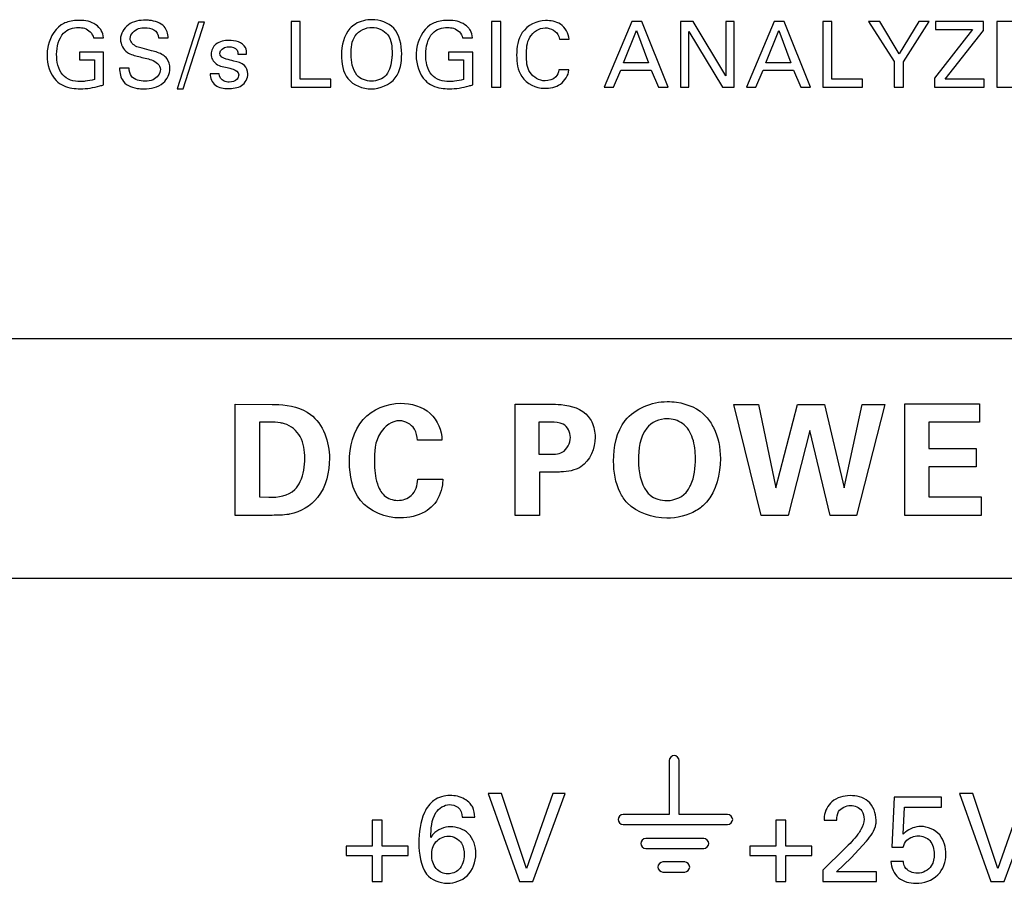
# Model space of a CAD drawing. Header units: inches. Extents: x 0 to 34, y 0 to 22.
# Tile 20 of 124: x 9.514 to 10.02, y 5.685 to 6.128. Entities that reach past the tile are written whole.
import ezdxf

# ---------------------------------------------------------------- set-up
doc = ezdxf.new("R2010")
doc.units = ezdxf.units.IN
doc.header["$LTSCALE"] = 1.87
doc.header["$MEASUREMENT"] = 0
doc.layers.get('0').update_dxf_attribs({"linetype": 'CONTINUOUS'})

msp = doc.modelspace()

# ---------------------------------------------------------------- linework, layer by layer
at = {"color": 7, "linetype": 'CONTINUOUS'}
for p, q in [((9.60575, 6.127), (9.59478, 6.09282)), ((9.59787, 6.09282), (9.6088, 6.127)), ((9.6088, 6.127), (9.60575, 6.127)), ((9.65792, 6.12742), (9.65328, 6.12742)), ((9.65328, 6.12742), (9.65328, 6.09357)), ((9.65792, 6.09774), (9.65792, 6.12742)), ((9.76095, 6.12742), (9.75626, 6.12742)), ((9.75626, 6.12742), (9.75626, 6.09357)), ((9.76095, 6.09357), (9.76095, 6.12742)), ((9.82836, 6.12742), (9.8141, 6.09357)), ((9.83338, 6.12742), (9.82836, 6.12742)), ((9.84707, 6.09357), (9.83338, 6.12742)), ((9.85991, 6.12742), (9.85339, 6.12742)), ((9.85339, 6.12742), (9.85339, 6.09357)), ((9.87655, 6.09942), (9.85991, 6.12742)), ((9.88086, 6.12742), (9.87655, 6.12742)), ((9.87655, 6.12742), (9.87655, 6.09942)), ((9.88086, 6.09357), (9.88086, 6.12742)), ((9.90148, 6.12742), (9.88723, 6.09357)), ((9.9065, 6.12742), (9.90148, 6.12742)), ((9.92019, 6.09357), (9.9065, 6.12742)), ((9.93106, 6.12742), (9.92642, 6.12742)), ((9.92642, 6.12742), (9.92642, 6.09357)), ((9.93106, 6.09774), (9.93106, 6.12742)), ((9.95567, 6.12742), (9.94985, 6.12742)), ((9.94985, 6.12742), (9.96308, 6.10688)), ((9.96565, 6.11082), (9.95567, 6.12742)), ((9.97578, 6.12742), (9.96565, 6.11082)), ((9.96781, 6.10665), (9.98104, 6.12742)), ((9.98104, 6.12742), (9.97578, 6.12742)), ((10.00897, 6.12742), (9.98435, 6.12742)), ((9.98435, 6.12742), (9.98435, 6.12329)), ((10.00897, 6.12278), (10.00897, 6.12742)), ((10.03704, 6.12742), (10.01581, 6.12742)), ((10.01581, 6.12742), (10.01581, 6.09357)), ((9.82409, 6.10618), (9.83066, 6.12278)), ((9.83066, 6.12278), (9.83689, 6.10618)), ((9.85765, 6.12231), (9.87486, 6.09357)), ((9.85765, 6.09357), (9.85765, 6.12231)), ((9.89722, 6.10618), (9.90378, 6.12278)), ((9.90378, 6.12278), (9.91002, 6.10618)), ((10.00339, 6.12329), (9.98384, 6.09826)), ((9.98435, 6.12329), (10.00339, 6.12329)), ((9.98923, 6.09769), (10.00897, 6.12278)), ((9.55171, 6.11898), (9.55682, 6.11898)), ((9.58522, 6.11898), (9.5901, 6.11898)), ((9.74131, 6.11898), (9.74643, 6.11898)), ((9.7911, 6.11827), (9.79611, 6.11827)), ((9.54453, 6.11157), (9.54453, 6.10768)), ((9.55696, 6.11157), (9.54453, 6.11157)), ((9.55696, 6.09488), (9.55696, 6.11157)), ((9.74657, 6.11157), (9.73414, 6.11157)), ((9.73414, 6.11157), (9.73414, 6.10768)), ((9.74657, 6.09488), (9.74657, 6.11157)), ((9.54453, 6.10768), (9.55227, 6.10768)), ((9.55227, 6.10768), (9.55227, 6.09764)), ((9.62591, 6.11058), (9.63041, 6.11058)), ((9.73414, 6.10768), (9.74188, 6.10768)), ((9.74188, 6.10768), (9.74188, 6.09764)), ((9.83689, 6.10618), (9.82409, 6.10618)), ((9.91002, 6.10618), (9.89722, 6.10618)), ((9.96308, 6.10688), (9.96308, 6.09357)), ((9.96781, 6.09357), (9.96781, 6.10665)), ((9.57003, 6.10346), (9.56515, 6.10346)), ((9.79602, 6.10248), (9.79086, 6.10248)), ((9.81894, 6.09357), (9.82259, 6.10238)), ((9.82259, 6.10238), (9.8383, 6.10238)), ((9.8383, 6.10238), (9.84196, 6.09357)), ((9.89206, 6.09357), (9.89572, 6.10238)), ((9.89572, 6.10238), (9.91142, 6.10238)), ((9.91142, 6.10238), (9.91508, 6.09357)), ((9.61629, 6.10055), (9.61166, 6.10055)), ((9.67368, 6.09774), (9.65792, 6.09774)), ((9.67368, 6.09357), (9.67368, 6.09774)), ((9.94681, 6.09774), (9.93106, 6.09774)), ((9.94681, 6.09357), (9.94681, 6.09774)), ((9.98384, 6.09826), (9.98384, 6.09357)), ((10.0093, 6.09769), (9.98923, 6.09769)), ((10.0093, 6.09357), (10.0093, 6.09769)), ((9.59478, 6.09282), (9.59787, 6.09282)), ((9.65328, 6.09357), (9.67368, 6.09357)), ((9.75626, 6.09357), (9.76095, 6.09357)), ((9.8141, 6.09357), (9.81894, 6.09357)), ((9.84196, 6.09357), (9.84707, 6.09357)), ((9.85339, 6.09357), (9.85765, 6.09357)), ((9.87486, 6.09357), (9.88086, 6.09357)), ((9.88723, 6.09357), (9.89206, 6.09357)), ((9.91508, 6.09357), (9.92019, 6.09357)), ((9.92642, 6.09357), (9.94681, 6.09357)), ((9.96308, 6.09357), (9.96781, 6.09357)), ((9.98384, 6.09357), (10.0093, 6.09357)), ((10.01581, 6.09357), (10.03742, 6.09357)), ((13.52164, 5.96432), (6.88582, 5.96432)), ((9.62459, 5.93076), (9.64351, 5.93067)), ((9.62459, 5.87369), (9.62459, 5.93076)), ((9.76843, 5.93076), (9.78608, 5.93076)), ((9.76843, 5.87369), (9.76843, 5.93076)), ((9.88078, 5.93067), (9.89344, 5.93067)), ((9.89471, 5.87352), (9.88078, 5.93067)), ((9.89344, 5.93067), (9.90231, 5.88786)), ((9.90231, 5.88786), (9.91346, 5.93067)), ((9.91346, 5.93067), (9.92732, 5.93067)), ((9.92732, 5.93067), (9.93737, 5.88786)), ((9.93737, 5.88786), (9.94664, 5.93067)), ((9.95835, 5.93067), (9.94379, 5.87352)), ((9.94664, 5.93067), (9.95835, 5.93067)), ((9.96857, 5.93092), (10.00688, 5.93092)), ((9.96857, 5.87369), (9.96857, 5.93092)), ((10.00688, 5.93092), (10.00688, 5.92158)), ((9.63702, 5.9215), (9.63702, 5.88311)), ((9.78671, 5.9215), (9.78054, 5.9215)), ((9.78054, 5.9215), (9.78054, 5.90503)), ((10.00688, 5.92158), (9.98084, 5.92158)), ((9.98084, 5.92158), (9.98084, 5.90796)), ((9.9198, 5.91722), (9.90864, 5.87352)), ((9.93017, 5.87352), (9.9198, 5.91722)), ((9.73075, 5.91223), (9.71824, 5.91223)), ((9.78054, 5.90503), (9.78545, 5.90503)), ((9.98084, 5.90796), (10.00522, 5.90796)), ((10.00522, 5.90796), (10.00522, 5.89862)), ((10.00522, 5.89862), (9.98084, 5.89862)), ((9.98084, 5.89862), (9.98084, 5.88319)), ((9.78917, 5.89593), (9.78086, 5.89593)), ((9.78086, 5.89593), (9.78086, 5.87369)), ((9.71832, 5.89221), (9.73122, 5.89221)), ((9.63702, 5.88311), (9.64185, 5.88294)), ((9.98084, 5.88319), (10.00775, 5.88319)), ((10.00775, 5.88319), (10.00775, 5.87369)), ((9.64241, 5.87369), (9.62459, 5.87369)), ((9.78086, 5.87369), (9.76843, 5.87369)), ((9.90864, 5.87352), (9.89471, 5.87352)), ((9.94379, 5.87352), (9.93017, 5.87352)), ((10.00775, 5.87369), (9.96857, 5.87369)), ((6.88582, 5.84141), (13.52164, 5.84141)), ((9.84747, 5.7477), (9.84747, 5.72003)), ((9.85268, 5.72003), (9.85268, 5.7477)), ((9.76144, 5.73075), (9.7545, 5.73075)), ((9.7545, 5.73075), (9.77056, 5.68565)), ((9.77424, 5.69221), (9.76144, 5.73075)), ((9.78773, 5.73075), (9.77424, 5.69221)), ((9.77743, 5.68565), (9.79404, 5.73075)), ((9.79404, 5.73075), (9.78773, 5.73075)), ((9.96308, 5.72888), (9.96196, 5.70314)), ((9.98738, 5.72888), (9.96308, 5.72888)), ((9.98738, 5.72382), (9.98738, 5.72888)), ((10.00358, 5.73075), (9.99664, 5.73075)), ((9.99664, 5.73075), (10.0127, 5.68565)), ((10.01638, 5.69221), (10.00358, 5.73075)), ((10.02988, 5.73075), (10.01638, 5.69221)), ((10.01957, 5.68565), (10.03619, 5.73075)), ((9.96764, 5.70983), (9.96845, 5.72382)), ((9.96845, 5.72382), (9.98738, 5.72382)), ((9.70012, 5.71707), (9.69487, 5.71707)), ((9.69487, 5.71707), (9.69487, 5.70377)), ((9.70012, 5.70377), (9.70012, 5.71707)), ((9.74117, 5.71863), (9.74761, 5.71863)), ((9.84747, 5.72003), (9.82383, 5.72003)), ((9.87754, 5.72003), (9.85268, 5.72003)), ((9.90751, 5.71707), (9.90226, 5.71707)), ((9.90226, 5.71707), (9.90226, 5.70377)), ((9.90751, 5.70377), (9.90751, 5.71707)), ((9.92708, 5.71707), (9.93364, 5.71707)), ((9.82383, 5.71482), (9.87754, 5.71482)), ((9.86525, 5.70772), (9.83547, 5.70772)), ((9.94095, 5.69777), (9.94895, 5.70627)), ((9.69487, 5.70377), (9.68156, 5.70377)), ((9.68156, 5.70377), (9.68156, 5.69896)), ((9.71342, 5.70377), (9.70012, 5.70377)), ((9.71342, 5.69896), (9.71342, 5.70377)), ((9.83547, 5.70251), (9.86525, 5.70251)), ((9.90226, 5.70377), (9.88896, 5.70377)), ((9.88896, 5.70377), (9.88896, 5.69896)), ((9.92081, 5.70377), (9.90751, 5.70377)), ((9.92081, 5.69896), (9.92081, 5.70377)), ((9.93777, 5.70246), (9.92646, 5.69134)), ((9.96196, 5.70314), (9.96764, 5.70314)), ((9.68156, 5.69896), (9.69487, 5.69896)), ((9.69487, 5.69896), (9.69487, 5.68565)), ((9.70012, 5.69896), (9.71342, 5.69896)), ((9.70012, 5.68565), (9.70012, 5.69896)), ((9.88896, 5.69896), (9.90226, 5.69896)), ((9.90226, 5.69896), (9.90226, 5.68565)), ((9.90751, 5.69896), (9.92081, 5.69896)), ((9.90751, 5.68565), (9.90751, 5.69896)), ((9.93339, 5.69059), (9.94095, 5.69777)), ((9.96789, 5.6959), (9.9614, 5.6959)), ((9.85549, 5.69561), (9.84426, 5.69561)), ((9.92646, 5.69134), (9.92646, 5.68565)), ((9.84426, 5.69041), (9.85549, 5.69041)), ((9.95394, 5.69059), (9.93339, 5.69059)), ((9.95394, 5.68565), (9.95394, 5.69059)), ((9.69487, 5.68565), (9.70012, 5.68565)), ((9.77056, 5.68565), (9.77743, 5.68565)), ((9.90226, 5.68565), (9.90751, 5.68565)), ((9.92646, 5.68565), (9.95394, 5.68565)), ((10.0127, 5.68565), (10.01957, 5.68565))]:
    msp.add_line(p, q, dxfattribs=at)
for points, knots in [([(9.54458, 6.12798), (9.54229, 6.12798), (9.53895, 6.12758), (9.53597, 6.12614), (9.53516, 6.12559)], [0, 0, 0, 0, 0.699445, 1, 1, 1, 1]), ([(9.55457, 6.12437), (9.55258, 6.12639), (9.54889, 6.12788), (9.54533, 6.12798), (9.54458, 6.12798)], [0, 0, 0, 0, 0.792078, 1, 1, 1, 1]), ([(9.57852, 6.12808), (9.57547, 6.12808), (9.56914, 6.12711), (9.56562, 6.12103), (9.56562, 6.11818)], [0, 0, 0, 0, 0.516827, 1, 1, 1, 1]), ([(9.58804, 6.12474), (9.5862, 6.12674), (9.58257, 6.12792), (9.5792, 6.12808), (9.57852, 6.12808)], [0, 0, 0, 0, 0.798245, 1, 1, 1, 1]), ([(9.69482, 6.12831), (9.69189, 6.12831), (9.68756, 6.12733), (9.68434, 6.12465), (9.68351, 6.12376)], [0, 0, 0, 0, 0.707175, 1, 1, 1, 1]), ([(9.7101, 6.11082), (9.7101, 6.11539), (9.70824, 6.12507), (9.69882, 6.12831), (9.69482, 6.12831)], [0, 0, 0, 0, 0.532688, 1, 1, 1, 1]), ([(9.73419, 6.12798), (9.7319, 6.12798), (9.72856, 6.12758), (9.72558, 6.12614), (9.72476, 6.12559)], [0, 0, 0, 0, 0.699197, 1, 1, 1, 1]), ([(9.74418, 6.12437), (9.74219, 6.12639), (9.7385, 6.12788), (9.73493, 6.12798), (9.73419, 6.12798)], [0, 0, 0, 0, 0.791841, 1, 1, 1, 1]), ([(9.78397, 6.12789), (9.77949, 6.12789), (9.77037, 6.1232), (9.76915, 6.11409), (9.76915, 6.11012)], [0, 0, 0, 0, 0.53024, 1, 1, 1, 1]), ([(9.79611, 6.11827), (9.79588, 6.12124), (9.79256, 6.12697), (9.78659, 6.12789), (9.78397, 6.12789)], [0, 0, 0, 0, 0.530856, 1, 1, 1, 1]), ([(9.53516, 6.12559), (9.53121, 6.12294), (9.52827, 6.11681), (9.52789, 6.11102), (9.52789, 6.10993)], [0, 0, 0, 0, 0.813213, 1, 1, 1, 1]), ([(9.54406, 6.12428), (9.54509, 6.12428), (9.54837, 6.12409), (9.55134, 6.12119), (9.55171, 6.11898)], [0, 0, 0, 0, 0.314804, 1, 1, 1, 1]), ([(9.55682, 6.11898), (9.55672, 6.12031), (9.55628, 6.12234), (9.55502, 6.1239), (9.55457, 6.12437)], [0, 0, 0, 0, 0.671219, 1, 1, 1, 1]), ([(9.57059, 6.11865), (9.57059, 6.12089), (9.57376, 6.12403), (9.57704, 6.12414), (9.5781, 6.12414)], [0, 0, 0, 0, 0.678857, 1, 1, 1, 1]), ([(9.5781, 6.12414), (9.57971, 6.12414), (9.58321, 6.12393), (9.58513, 6.12058), (9.58522, 6.11898)], [0, 0, 0, 0, 0.501168, 1, 1, 1, 1]), ([(9.68408, 6.11054), (9.68408, 6.11379), (9.68459, 6.12096), (9.69165, 6.12437), (9.69486, 6.12437)], [0, 0, 0, 0, 0.50353, 1, 1, 1, 1]), ([(9.69486, 6.12437), (9.69783, 6.12437), (9.7047, 6.12122), (9.70513, 6.11417), (9.70513, 6.11087)], [0, 0, 0, 0, 0.47415, 1, 1, 1, 1]), ([(9.72476, 6.12559), (9.72082, 6.12294), (9.71788, 6.11681), (9.7175, 6.11102), (9.7175, 6.10993)], [0, 0, 0, 0, 0.813209, 1, 1, 1, 1]), ([(9.73367, 6.12428), (9.7347, 6.12428), (9.73798, 6.12409), (9.74095, 6.12119), (9.74131, 6.11898)], [0, 0, 0, 0, 0.314711, 1, 1, 1, 1]), ([(9.74643, 6.11898), (9.74633, 6.12031), (9.74588, 6.12234), (9.74463, 6.1239), (9.74418, 6.12437)], [0, 0, 0, 0, 0.671296, 1, 1, 1, 1]), ([(9.77417, 6.11016), (9.77417, 6.11325), (9.7744, 6.11982), (9.7807, 6.12414), (9.78378, 6.12414)], [0, 0, 0, 0, 0.500334, 1, 1, 1, 1]), ([(9.78378, 6.12414), (9.78655, 6.12414), (9.7905, 6.12199), (9.79102, 6.11875), (9.7911, 6.11827)], [0, 0, 0, 0, 0.851831, 1, 1, 1, 1]), ([(9.57669, 6.11364), (9.57578, 6.11385), (9.57314, 6.11433), (9.57059, 6.11684), (9.57059, 6.11865)], [0, 0, 0, 0, 0.340167, 1, 1, 1, 1]), ([(9.62131, 6.11766), (9.61901, 6.11766), (9.6144, 6.11686), (9.61212, 6.11246), (9.61212, 6.11054)], [0, 0, 0, 0, 0.544893, 1, 1, 1, 1]), ([(9.56914, 6.11153), (9.57085, 6.11036), (9.5741, 6.10959), (9.57721, 6.1088), (9.57833, 6.10852)], [0, 0, 0, 0, 0.641547, 1, 1, 1, 1]), ([(9.58761, 6.11007), (9.5858, 6.11128), (9.58199, 6.11228), (9.5783, 6.11322), (9.57669, 6.11364)], [0, 0, 0, 0, 0.566389, 1, 1, 1, 1]), ([(9.61657, 6.11106), (9.61657, 6.11273), (9.61905, 6.11442), (9.62102, 6.11443), (9.62136, 6.11443)], [0, 0, 0, 0, 0.830215, 1, 1, 1, 1]), ([(9.62136, 6.11443), (9.62285, 6.11443), (9.62564, 6.11372), (9.62594, 6.1113), (9.62591, 6.11058)], [0, 0, 0, 0, 0.675589, 1, 1, 1, 1]), ([(9.69444, 6.09277), (9.69897, 6.09277), (9.70873, 6.09679), (9.7101, 6.10654), (9.7101, 6.11082)], [0, 0, 0, 0, 0.514038, 1, 1, 1, 1]), ([(9.70513, 6.11087), (9.70513, 6.11013), (9.70498, 6.10633), (9.70404, 6.10224), (9.70208, 6.09985)], [0, 0, 0, 0, 0.192819, 1, 1, 1, 1]), ([(9.57833, 6.10852), (9.57941, 6.10826), (9.58255, 6.10774), (9.58611, 6.10503), (9.58611, 6.1028)], [0, 0, 0, 0, 0.33255, 1, 1, 1, 1]), ([(9.59099, 6.10332), (9.59099, 6.10507), (9.59029, 6.10782), (9.58832, 6.10961), (9.58761, 6.11007)], [0, 0, 0, 0, 0.674478, 1, 1, 1, 1]), ([(9.61212, 6.11054), (9.61212, 6.10867), (9.61464, 6.10444), (9.61899, 6.104), (9.62117, 6.1035)], [0, 0, 0, 0, 0.455918, 1, 1, 1, 1]), ([(9.62924, 6.10482), (9.62783, 6.10614), (9.62439, 6.10696), (9.62124, 6.10774), (9.61991, 6.10806)], [0, 0, 0, 0, 0.583646, 1, 1, 1, 1]), ([(9.67916, 6.11026), (9.67916, 6.10604), (9.6805, 6.09645), (9.69008, 6.09277), (9.69444, 6.09277)], [0, 0, 0, 0, 0.492107, 1, 1, 1, 1]), ([(9.76915, 6.11012), (9.76915, 6.10635), (9.77019, 6.09757), (9.77901, 6.09305), (9.78336, 6.09305)], [0, 0, 0, 0, 0.46383, 1, 1, 1, 1]), ([(9.78373, 6.0969), (9.78081, 6.0969), (9.77445, 6.10053), (9.77417, 6.10709), (9.77417, 6.11016)], [0, 0, 0, 0, 0.487774, 1, 1, 1, 1]), ([(9.57819, 6.09676), (9.57573, 6.09676), (9.57084, 6.09764), (9.57009, 6.10199), (9.57003, 6.10346)], [0, 0, 0, 0, 0.626857, 1, 1, 1, 1]), ([(9.57763, 6.09277), (9.58109, 6.09277), (9.58799, 6.094), (9.59099, 6.10056), (9.59099, 6.10332)], [0, 0, 0, 0, 0.556665, 1, 1, 1, 1]), ([(9.58611, 6.1028), (9.58611, 6.10063), (9.5833, 6.09696), (9.57961, 6.09676), (9.57819, 6.09676)], [0, 0, 0, 0, 0.604101, 1, 1, 1, 1]), ([(9.62117, 6.1035), (9.62194, 6.10333), (9.62397, 6.10306), (9.62633, 6.10136), (9.62633, 6.09999)], [0, 0, 0, 0, 0.363932, 1, 1, 1, 1]), ([(9.78336, 6.09305), (9.78621, 6.09305), (9.7922, 6.09414), (9.79573, 6.09967), (9.79602, 6.10248)], [0, 0, 0, 0, 0.502458, 1, 1, 1, 1]), ([(9.53262, 6.09703), (9.53472, 6.0949), (9.53913, 6.09305), (9.5435, 6.09282), (9.54491, 6.09282)], [0, 0, 0, 0, 0.679593, 1, 1, 1, 1]), ([(9.55227, 6.09764), (9.55073, 6.09717), (9.54827, 6.09667), (9.54578, 6.09657), (9.54491, 6.09657)], [0, 0, 0, 0, 0.648231, 1, 1, 1, 1]), ([(9.56712, 6.09661), (9.56896, 6.09426), (9.57312, 6.09293), (9.57684, 6.09277), (9.57763, 6.09277)], [0, 0, 0, 0, 0.791804, 1, 1, 1, 1]), ([(9.61166, 6.10055), (9.61164, 6.09836), (9.61377, 6.09355), (9.61863, 6.09291), (9.62084, 6.09291)], [0, 0, 0, 0, 0.497868, 1, 1, 1, 1]), ([(9.62145, 6.09629), (9.62057, 6.09629), (9.61807, 6.0964), (9.61626, 6.09902), (9.61629, 6.10055)], [0, 0, 0, 0, 0.364334, 1, 1, 1, 1]), ([(9.72223, 6.09703), (9.72433, 6.0949), (9.72874, 6.09305), (9.73311, 6.09282), (9.73452, 6.09282)], [0, 0, 0, 0, 0.679669, 1, 1, 1, 1]), ([(9.74188, 6.09764), (9.74034, 6.09717), (9.73788, 6.09667), (9.73539, 6.09657), (9.73452, 6.09657)], [0, 0, 0, 0, 0.648263, 1, 1, 1, 1]), ([(9.54491, 6.09282), (9.54833, 6.09282), (9.55244, 6.09342), (9.55633, 6.09467), (9.55696, 6.09488)], [0, 0, 0, 0, 0.837157, 1, 1, 1, 1]), ([(9.73452, 6.09282), (9.73794, 6.09282), (9.74205, 6.09342), (9.74594, 6.09467), (9.74657, 6.09488)], [0, 0, 0, 0, 0.837156, 1, 1, 1, 1]), ([(9.64351, 5.93067), (9.64466, 5.93067), (9.65144, 5.93053), (9.65865, 5.9289), (9.66322, 5.92554)], [0, 0, 0, 0, 0.168538, 1, 1, 1, 1]), ([(9.68326, 5.90107), (9.68326, 5.90874), (9.68682, 5.92482), (9.70251, 5.93123), (9.70945, 5.93123)], [0, 0, 0, 0, 0.524604, 1, 1, 1, 1]), ([(9.70945, 5.93123), (9.71486, 5.93123), (9.72618, 5.92832), (9.73075, 5.91723), (9.73075, 5.91223)], [0, 0, 0, 0, 0.519129, 1, 1, 1, 1]), ([(9.78608, 5.93076), (9.78805, 5.93076), (9.79498, 5.93078), (9.8027, 5.92841), (9.80595, 5.92451)], [0, 0, 0, 0, 0.279677, 1, 1, 1, 1]), ([(9.81895, 5.90147), (9.81895, 5.90876), (9.82187, 5.9254), (9.83858, 5.93211), (9.84642, 5.93211)], [0, 0, 0, 0, 0.481868, 1, 1, 1, 1]), ([(9.84642, 5.93211), (9.84806, 5.93211), (9.85529, 5.9317), (9.86278, 5.92856), (9.86652, 5.92435)], [0, 0, 0, 0, 0.225891, 1, 1, 1, 1]), ([(9.80595, 5.92451), (9.80666, 5.92365), (9.80876, 5.92044), (9.80943, 5.91651), (9.80943, 5.91382)], [0, 0, 0, 0, 0.292223, 1, 1, 1, 1]), ([(9.86652, 5.92435), (9.86798, 5.92268), (9.87228, 5.91622), (9.8738, 5.90829), (9.8738, 5.90282)], [0, 0, 0, 0, 0.288258, 1, 1, 1, 1]), ([(9.64984, 5.9207), (9.64916, 5.9209), (9.64495, 5.92182), (9.6406, 5.92166), (9.63702, 5.9215)], [0, 0, 0, 0, 0.16561, 1, 1, 1, 1]), ([(9.66029, 5.90306), (9.66029, 5.90682), (9.65943, 5.91442), (9.6532, 5.91977), (9.64984, 5.9207)], [0, 0, 0, 0, 0.519515, 1, 1, 1, 1]), ([(9.70898, 5.92229), (9.70509, 5.92229), (9.69633, 5.91574), (9.69608, 5.90612), (9.69608, 5.901)], [0, 0, 0, 0, 0.43137, 1, 1, 1, 1]), ([(9.71824, 5.91223), (9.71801, 5.91421), (9.71726, 5.91932), (9.7119, 5.92229), (9.70898, 5.92229)], [0, 0, 0, 0, 0.405574, 1, 1, 1, 1]), ([(9.79676, 5.91374), (9.79676, 5.91632), (9.79405, 5.92168), (9.78885, 5.9215), (9.78671, 5.9215)], [0, 0, 0, 0, 0.547147, 1, 1, 1, 1]), ([(9.85956, 5.91319), (9.85857, 5.91613), (9.85536, 5.92161), (9.84923, 5.92332), (9.8465, 5.92332)], [0, 0, 0, 0, 0.531818, 1, 1, 1, 1]), ([(9.78545, 5.90503), (9.78786, 5.90503), (9.7937, 5.90481), (9.79676, 5.91084), (9.79676, 5.91374)], [0, 0, 0, 0, 0.453963, 1, 1, 1, 1]), ([(9.67296, 5.90306), (9.67296, 5.89602), (9.6701, 5.88247), (9.65812, 5.87531), (9.65269, 5.87432)], [0, 0, 0, 0, 0.560378, 1, 1, 1, 1]), ([(9.65514, 5.8869), (9.65633, 5.88809), (9.65951, 5.89304), (9.66029, 5.89899), (9.66029, 5.90306)], [0, 0, 0, 0, 0.292673, 1, 1, 1, 1]), ([(9.70937, 5.87234), (9.70192, 5.87234), (9.68607, 5.87852), (9.68326, 5.89425), (9.68326, 5.90107)], [0, 0, 0, 0, 0.521963, 1, 1, 1, 1]), ([(9.69608, 5.901), (9.69608, 5.89727), (9.69657, 5.89118), (9.70053, 5.88319), (9.70557, 5.88137), (9.70803, 5.88137)], [0, 0, 0, 0, 0.438967, 0.710638, 1, 1, 1, 1]), ([(9.80216, 5.89862), (9.79917, 5.89671), (9.79448, 5.89596), (9.79007, 5.89593), (9.78917, 5.89593)], [0, 0, 0, 0, 0.796673, 1, 1, 1, 1]), ([(9.82599, 5.8801), (9.82449, 5.88169), (9.82015, 5.88811), (9.81895, 5.89603), (9.81895, 5.90147)], [0, 0, 0, 0, 0.28747, 1, 1, 1, 1]), ([(9.8571, 5.88659), (9.85763, 5.88738), (9.86044, 5.89232), (9.86098, 5.89827), (9.86098, 5.90297)], [0, 0, 0, 0, 0.168127, 1, 1, 1, 1]), ([(9.70803, 5.88137), (9.71051, 5.88137), (9.71637, 5.88326), (9.71823, 5.88924), (9.71832, 5.89221)], [0, 0, 0, 0, 0.455211, 1, 1, 1, 1]), ([(9.73122, 5.89221), (9.73116, 5.89125), (9.73085, 5.88643), (9.72878, 5.88155), (9.72608, 5.87875)], [0, 0, 0, 0, 0.198294, 1, 1, 1, 1]), ([(9.83605, 5.88587), (9.83651, 5.88525), (9.83908, 5.88232), (9.84333, 5.88129), (9.84642, 5.88129)], [0, 0, 0, 0, 0.19984, 1, 1, 1, 1]), ([(9.72608, 5.87875), (9.72488, 5.87752), (9.7201, 5.87365), (9.71374, 5.87234), (9.70937, 5.87234)], [0, 0, 0, 0, 0.281817, 1, 1, 1, 1]), ([(9.8666, 5.88041), (9.86511, 5.87874), (9.85925, 5.87393), (9.85147, 5.87226), (9.84625, 5.87226)], [0, 0, 0, 0, 0.300306, 1, 1, 1, 1]), ([(9.65269, 5.87432), (9.65213, 5.87421), (9.64873, 5.87368), (9.64527, 5.87369), (9.64241, 5.87369)], [0, 0, 0, 0, 0.166437, 1, 1, 1, 1]), ([(9.73493, 5.72976), (9.73205, 5.72976), (9.72624, 5.72821), (9.71974, 5.7189), (9.71894, 5.71067), (9.71894, 5.70533)], [0, 0, 0, 0, 0.265648, 0.507566, 1, 1, 1, 1]), ([(9.7453, 5.72563), (9.74359, 5.72748), (9.73999, 5.7294), (9.7362, 5.72976), (9.73493, 5.72976)], [0, 0, 0, 0, 0.663013, 1, 1, 1, 1]), ([(9.93108, 5.72657), (9.92894, 5.72471), (9.92724, 5.72117), (9.9271, 5.71771), (9.92708, 5.71707)], [0, 0, 0, 0, 0.81515, 1, 1, 1, 1]), ([(9.95382, 5.71707), (9.95382, 5.72062), (9.95103, 5.72808), (9.94365, 5.72969), (9.94045, 5.72969)], [0, 0, 0, 0, 0.52586, 1, 1, 1, 1]), ([(9.72506, 5.70821), (9.72527, 5.71254), (9.72504, 5.72021), (9.73193, 5.72507), (9.73462, 5.72507)], [0, 0, 0, 0, 0.61788, 1, 1, 1, 1]), ([(9.73462, 5.72507), (9.73611, 5.72507), (9.73974, 5.72423), (9.74115, 5.7205), (9.74117, 5.71863)], [0, 0, 0, 0, 0.444836, 1, 1, 1, 1]), ([(9.74761, 5.71863), (9.74754, 5.72035), (9.74721, 5.72294), (9.7458, 5.72504), (9.7453, 5.72563)], [0, 0, 0, 0, 0.69013, 1, 1, 1, 1]), ([(9.93364, 5.71707), (9.93364, 5.71857), (9.93404, 5.72266), (9.9384, 5.72463), (9.9407, 5.72463)], [0, 0, 0, 0, 0.394126, 1, 1, 1, 1]), ([(9.9407, 5.72463), (9.94283, 5.72463), (9.94694, 5.72297), (9.94763, 5.71907), (9.94763, 5.71757)], [0, 0, 0, 0, 0.588492, 1, 1, 1, 1]), ([(9.94763, 5.71757), (9.94763, 5.71571), (9.9466, 5.71292), (9.945, 5.71064), (9.94445, 5.70989)], [0, 0, 0, 0, 0.667106, 1, 1, 1, 1]), ([(9.94895, 5.70627), (9.95101, 5.70888), (9.95373, 5.71235), (9.95382, 5.7164), (9.95382, 5.71707)], [0, 0, 0, 0, 0.832334, 1, 1, 1, 1]), ([(9.73511, 5.7137), (9.73192, 5.7137), (9.72765, 5.71202), (9.72546, 5.70879), (9.72506, 5.70821)], [0, 0, 0, 0, 0.818764, 1, 1, 1, 1]), ([(9.74817, 5.69983), (9.74817, 5.70353), (9.7459, 5.7112), (9.73839, 5.7137), (9.73511, 5.7137)], [0, 0, 0, 0, 0.530167, 1, 1, 1, 1]), ([(9.97676, 5.71383), (9.97398, 5.71383), (9.97046, 5.71257), (9.96805, 5.71024), (9.96764, 5.70983)], [0, 0, 0, 0, 0.828264, 1, 1, 1, 1]), ([(9.98969, 5.69958), (9.98969, 5.70306), (9.98786, 5.71066), (9.98031, 5.71383), (9.97676, 5.71383)], [0, 0, 0, 0, 0.494557, 1, 1, 1, 1]), ([(9.7255, 5.69921), (9.7255, 5.70155), (9.72669, 5.70664), (9.73174, 5.70889), (9.73412, 5.70889)], [0, 0, 0, 0, 0.495635, 1, 1, 1, 1]), ([(9.73412, 5.70889), (9.73667, 5.70889), (9.74167, 5.70623), (9.74217, 5.7013), (9.74217, 5.69927)], [0, 0, 0, 0, 0.556221, 1, 1, 1, 1]), ([(9.97545, 5.70901), (9.9776, 5.70901), (9.98255, 5.70719), (9.98363, 5.70211), (9.98363, 5.69971)], [0, 0, 0, 0, 0.472216, 1, 1, 1, 1]), ([(9.7338, 5.68946), (9.73161, 5.68946), (9.72678, 5.69176), (9.7255, 5.69675), (9.7255, 5.69921)], [0, 0, 0, 0, 0.47141, 1, 1, 1, 1]), ([(9.73355, 5.68472), (9.73715, 5.68472), (9.74533, 5.68744), (9.74817, 5.69577), (9.74817, 5.69983)], [0, 0, 0, 0, 0.469202, 1, 1, 1, 1]), ([(9.74217, 5.69927), (9.74217, 5.69659), (9.7408, 5.69137), (9.73583, 5.68946), (9.7338, 5.68946)], [0, 0, 0, 0, 0.569248, 1, 1, 1, 1]), ([(9.9614, 5.6959), (9.96153, 5.69281), (9.96438, 5.68623), (9.97114, 5.68466), (9.97427, 5.68466)], [0, 0, 0, 0, 0.496526, 1, 1, 1, 1]), ([(9.97507, 5.68978), (9.97265, 5.68978), (9.96867, 5.69145), (9.96792, 5.69493), (9.96789, 5.6959)], [0, 0, 0, 0, 0.715276, 1, 1, 1, 1]), ([(9.97427, 5.68466), (9.97828, 5.68466), (9.98676, 5.68737), (9.98969, 5.69577), (9.98969, 5.69958)], [0, 0, 0, 0, 0.512654, 1, 1, 1, 1]), ([(9.98363, 5.69971), (9.98363, 5.69764), (9.98292, 5.69259), (9.97778, 5.68978), (9.97507, 5.68978)], [0, 0, 0, 0, 0.432523, 1, 1, 1, 1])]:
    msp.add_open_spline(points, degree=3, knots=knots, dxfattribs=at)
for points in [[(9.53281, 6.11054), (9.53281, 6.11436), (9.53387, 6.11858), (9.53642, 6.12142)], [(9.53642, 6.12142), (9.53823, 6.12346), (9.54135, 6.12428), (9.54406, 6.12428)], [(9.5901, 6.11898), (9.58996, 6.12102), (9.58941, 6.12324), (9.58804, 6.12474)], [(9.68351, 6.12376), (9.6803, 6.1203), (9.67916, 6.11499), (9.67916, 6.11026)], [(9.72242, 6.11054), (9.72242, 6.11436), (9.72347, 6.11858), (9.72603, 6.12142)], [(9.72603, 6.12142), (9.72783, 6.12346), (9.73095, 6.12428), (9.73367, 6.12428)], [(9.56562, 6.11818), (9.56562, 6.11567), (9.56706, 6.11293), (9.56914, 6.11153)], [(9.6298, 6.11401), (9.62843, 6.11676), (9.62439, 6.11766), (9.62131, 6.11766)], [(9.61991, 6.10806), (9.61846, 6.10844), (9.61657, 6.10956), (9.61657, 6.11106)], [(9.63041, 6.11058), (9.63041, 6.11174), (9.63029, 6.11296), (9.6298, 6.11401)], [(9.52789, 6.10993), (9.52789, 6.10535), (9.52941, 6.10029), (9.53262, 6.09703)], [(9.53591, 6.0999), (9.53353, 6.10272), (9.53281, 6.10684), (9.53281, 6.11054)], [(9.68708, 6.09985), (9.68476, 6.10273), (9.68408, 6.10684), (9.68408, 6.11054)], [(9.7175, 6.10993), (9.7175, 6.10535), (9.71902, 6.1003), (9.72223, 6.09703)], [(9.72552, 6.0999), (9.72314, 6.10272), (9.72242, 6.10684), (9.72242, 6.11054)], [(9.56515, 6.10346), (9.56515, 6.10108), (9.56567, 6.09849), (9.56712, 6.09661)], [(9.63102, 6.10046), (9.63102, 6.10203), (9.63039, 6.10375), (9.62924, 6.10482)], [(9.79086, 6.10248), (9.79064, 6.10119), (9.79011, 6.09987), (9.78922, 6.09891)], [(9.54491, 6.09657), (9.54171, 6.09657), (9.53801, 6.09748), (9.53591, 6.0999)], [(9.62558, 6.09779), (9.62467, 6.09664), (9.62292, 6.09629), (9.62145, 6.09629)], [(9.62633, 6.09999), (9.62633, 6.09921), (9.62605, 6.0984), (9.62558, 6.09779)], [(9.62783, 6.0945), (9.62974, 6.09569), (9.63102, 6.09821), (9.63102, 6.10046)], [(9.69458, 6.09676), (9.69188, 6.09676), (9.68877, 6.09774), (9.68708, 6.09985)], [(9.70208, 6.09985), (9.70034, 6.09778), (9.69729, 6.09676), (9.69458, 6.09676)], [(9.73452, 6.09657), (9.73132, 6.09657), (9.72762, 6.09748), (9.72552, 6.0999)], [(9.78922, 6.09891), (9.78787, 6.09751), (9.78568, 6.0969), (9.78373, 6.0969)], [(9.62084, 6.09291), (9.62323, 6.09291), (9.62579, 6.09325), (9.62783, 6.0945)], [(9.66322, 5.92554), (9.66979, 5.92069), (9.67296, 5.91122), (9.67296, 5.90306)], [(9.83597, 5.91849), (9.83235, 5.91407), (9.83177, 5.90758), (9.83177, 5.90186)], [(9.8465, 5.92332), (9.84264, 5.92332), (9.83835, 5.92153), (9.83597, 5.91849)], [(9.80943, 5.91382), (9.80943, 5.9082), (9.80687, 5.90168), (9.80216, 5.89862)], [(9.86098, 5.90297), (9.86098, 5.90641), (9.86066, 5.90993), (9.85956, 5.91319)], [(9.83177, 5.90186), (9.83177, 5.89635), (9.83269, 5.89025), (9.83605, 5.88587)], [(9.8738, 5.90282), (9.8738, 5.89497), (9.87183, 5.88626), (9.8666, 5.88041)], [(9.64185, 5.88294), (9.64647, 5.88294), (9.65187, 5.88363), (9.65514, 5.8869)], [(9.84642, 5.88129), (9.85039, 5.88129), (9.85495, 5.88324), (9.8571, 5.88659)], [(9.84625, 5.87226), (9.83901, 5.87226), (9.831, 5.87486), (9.82599, 5.8801)], [(9.85007, 5.7503), (9.84885, 5.7503), (9.84747, 5.74893), (9.84747, 5.7477)], [(9.85268, 5.7477), (9.85268, 5.74893), (9.8513, 5.7503), (9.85007, 5.7503)], [(9.94045, 5.72969), (9.93716, 5.72969), (9.93358, 5.72871), (9.93108, 5.72657)], [(9.82383, 5.72003), (9.8226, 5.72003), (9.82123, 5.71865), (9.82123, 5.71742)], [(9.82123, 5.71742), (9.82123, 5.7162), (9.8226, 5.71482), (9.82383, 5.71482)], [(9.88014, 5.71742), (9.88014, 5.71865), (9.87877, 5.72003), (9.87754, 5.72003)], [(9.87754, 5.71482), (9.87877, 5.71482), (9.88014, 5.7162), (9.88014, 5.71742)], [(9.83547, 5.70772), (9.83424, 5.70772), (9.83286, 5.70634), (9.83286, 5.70512)], [(9.86786, 5.70512), (9.86786, 5.70634), (9.86648, 5.70772), (9.86525, 5.70772)], [(9.94445, 5.70989), (9.94247, 5.70721), (9.94015, 5.70478), (9.93777, 5.70246)], [(9.96764, 5.70314), (9.96805, 5.70446), (9.96867, 5.70579), (9.96964, 5.70677)], [(9.96964, 5.70677), (9.97111, 5.70823), (9.97337, 5.70901), (9.97545, 5.70901)], [(9.71894, 5.70533), (9.71894, 5.69986), (9.71959, 5.69378), (9.72287, 5.6894)], [(9.83286, 5.70512), (9.83286, 5.70389), (9.83424, 5.70251), (9.83547, 5.70251)], [(9.86525, 5.70251), (9.86648, 5.70251), (9.86786, 5.70389), (9.86786, 5.70512)], [(9.84426, 5.69561), (9.84303, 5.69561), (9.84165, 5.69424), (9.84165, 5.69301)], [(9.84165, 5.69301), (9.84165, 5.69178), (9.84303, 5.69041), (9.84426, 5.69041)], [(9.85809, 5.69301), (9.85809, 5.69424), (9.85671, 5.69561), (9.85549, 5.69561)], [(9.85549, 5.69041), (9.85671, 5.69041), (9.85809, 5.69178), (9.85809, 5.69301)], [(9.72287, 5.6894), (9.72524, 5.68632), (9.72967, 5.68472), (9.73355, 5.68472)]]:
    msp.add_open_spline(points, degree=3, dxfattribs=at)

doc.saveas('drawing.dxf')
